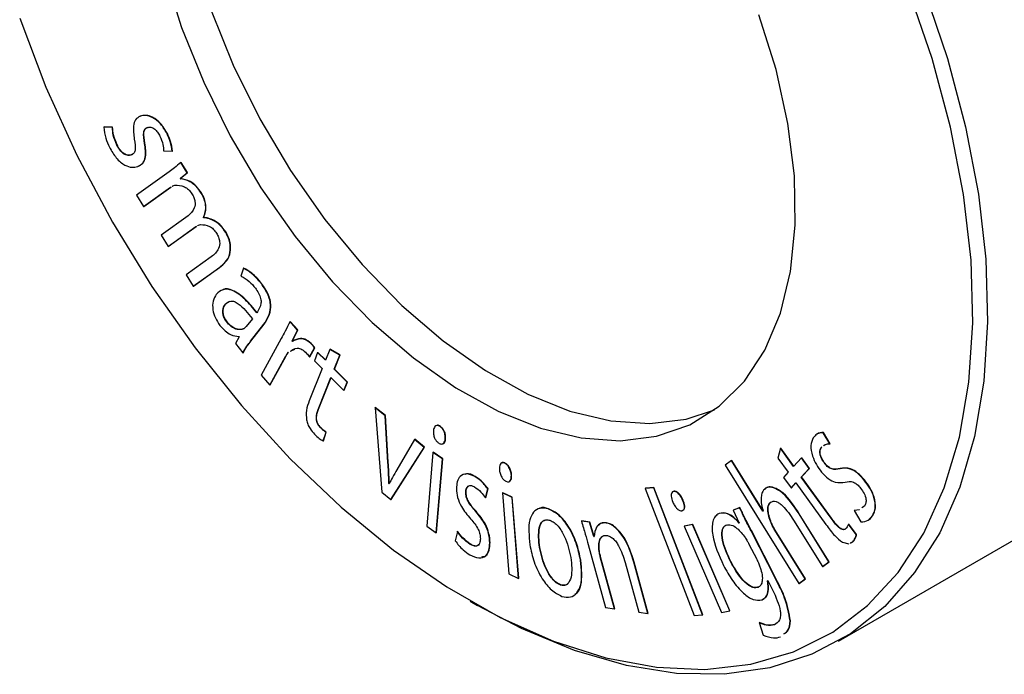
# Model space of a CAD drawing. Header units: millimetres. Extents: x 3 to 429, y 3 to 277.
# Tile 19 of 27: x 202 to 226, y 175 to 190. Entities that reach past the tile are written whole.
import ezdxf

# ---------------------------------------------------------------- set-up
doc = ezdxf.new("R2010")
doc.units = ezdxf.units.MM

msp = doc.modelspace()

# ---------------------------------------------------------------- linework, layer by layer
at = {"color": 7, "linetype": 'Continuous', "lineweight": 25}
for p, q in [((205.249, 188.083), (205.256, 188.087)), ((204.377, 187.82), (204.384, 187.824)), ((204.582, 187.812), (204.377, 187.82)), ((204.589, 187.816), (204.384, 187.824)), ((204.582, 187.812), (204.589, 187.816)), ((205.354, 187.433), (205.361, 187.437)), ((205.892, 187.662), (205.899, 187.666)), ((204.688, 187.393), (204.695, 187.397)), ((205.809, 187.254), (206.01, 187.244)), ((206.01, 187.244), (206.017, 187.248)), ((205.028, 187.152), (205.035, 187.157)), ((205.085, 187.188), (205.035, 187.157)), ((206.222, 186.972), (206.229, 186.976)), ((206.373, 186.73), (206.222, 186.972)), ((206.38, 186.734), (206.229, 186.976)), ((205.939, 186.752), (205.157, 186.192)), ((206.205, 186.592), (206.373, 186.73)), ((206.212, 186.596), (206.38, 186.734)), ((206.373, 186.73), (206.38, 186.734)), ((206.205, 186.592), (206.212, 186.596)), ((206.211, 186.582), (206.205, 186.592)), ((206.211, 186.582), (206.218, 186.586)), ((206.218, 186.586), (206.212, 186.596)), ((205.326, 185.921), (205.971, 186.383)), ((205.333, 185.925), (205.978, 186.387)), ((205.971, 186.383), (205.994, 186.396)), ((205.971, 186.383), (205.978, 186.387)), ((205.157, 186.192), (205.326, 185.921)), ((206.708, 186.242), (206.715, 186.246)), ((205.326, 185.921), (205.333, 185.925)), ((206.393, 185.698), (205.751, 185.238)), ((206.76, 185.66), (206.767, 185.664)), ((206.763, 185.653), (206.76, 185.66)), ((206.763, 185.653), (206.77, 185.657)), ((206.77, 185.657), (206.767, 185.664)), ((207.01, 185.58), (207.017, 185.584)), ((205.919, 184.967), (206.582, 185.441)), ((205.926, 184.971), (206.589, 185.445)), ((206.582, 185.441), (206.6, 185.451)), ((206.582, 185.441), (206.589, 185.445)), ((205.751, 185.238), (205.919, 184.967)), ((207.293, 185.3), (207.301, 185.304)), ((205.919, 184.967), (205.926, 184.971)), ((206.949, 184.717), (206.344, 184.283)), ((206.513, 184.013), (207.142, 184.463)), ((206.52, 184.017), (207.149, 184.467)), ((207.142, 184.463), (207.149, 184.467)), ((207.715, 184.445), (207.656, 184.255)), ((207.715, 184.445), (207.722, 184.449)), ((206.344, 184.283), (206.513, 184.013)), ((206.513, 184.013), (206.52, 184.017)), ((208.146, 184.077), (208.153, 184.081)), ((207.283, 183.585), (207.29, 183.589)), ((207.29, 183.589), (207.403, 183.652)), ((221.944, 175.52), (235.803, 183.521)), ((207.931, 183.237), (207.784, 183.048)), ((208.052, 183.402), (208.034, 183.379)), ((207.318, 183.159), (207.325, 183.163)), ((207.89, 182.697), (208.209, 183.103)), ((207.897, 182.701), (208.216, 183.107)), ((208.209, 183.103), (208.216, 183.107)), ((208.831, 183.169), (208.838, 183.173)), ((209.013, 182.963), (208.831, 183.169)), ((209.02, 182.967), (208.838, 183.173)), ((208.884, 182.7), (209.013, 182.963)), ((208.891, 182.704), (209.02, 182.967)), ((209.013, 182.963), (209.02, 182.967)), ((207.617, 182.802), (207.526, 182.645)), ((207.611, 182.81), (207.617, 182.802)), ((208.622, 182.761), (208.143, 181.885)), ((207.526, 182.645), (207.702, 182.417)), ((207.89, 182.697), (207.897, 182.701)), ((208.846, 182.456), (208.944, 182.504)), ((208.884, 182.7), (208.891, 182.704)), ((208.891, 182.691), (208.884, 182.7)), ((208.898, 182.696), (208.891, 182.704)), ((209.297, 182.321), (209.417, 182.539)), ((209.304, 182.325), (209.424, 182.543)), ((209.363, 182.608), (209.37, 182.613)), ((209.417, 182.539), (209.424, 182.543)), ((209.781, 182.503), (209.676, 182.24)), ((209.781, 182.503), (209.788, 182.507)), ((210.023, 182.366), (209.781, 182.503)), ((210.03, 182.37), (209.788, 182.507)), ((207.702, 182.417), (207.709, 182.421)), ((208.351, 181.649), (208.723, 182.328)), ((208.358, 181.653), (208.73, 182.332)), ((208.723, 182.328), (208.73, 182.332)), ((208.789, 182.428), (208.796, 182.432)), ((209.297, 182.321), (209.304, 182.325)), ((209.492, 182.426), (209.414, 182.23)), ((209.492, 182.426), (209.499, 182.43)), ((209.676, 182.24), (209.492, 182.426)), ((209.68, 182.248), (209.499, 182.43)), ((209.888, 182.027), (210.023, 182.366)), ((209.895, 182.031), (210.03, 182.37)), ((210.023, 182.366), (210.03, 182.37)), ((209.599, 182.044), (209.292, 181.271)), ((209.414, 182.23), (209.599, 182.044)), ((209.888, 182.027), (209.895, 182.031)), ((210.198, 181.714), (209.888, 182.027)), ((210.205, 181.718), (209.895, 182.031)), ((208.143, 181.885), (208.351, 181.649)), ((209.506, 181.066), (209.81, 181.83)), ((209.513, 181.07), (209.814, 181.826)), ((209.81, 181.83), (210.12, 181.518)), ((208.351, 181.649), (208.358, 181.653)), ((210.12, 181.518), (210.198, 181.714)), ((210.127, 181.522), (210.205, 181.718)), ((210.198, 181.714), (210.205, 181.718)), ((210.12, 181.518), (210.127, 181.522)), ((210.864, 181.107), (210.871, 181.111)), ((210.864, 181.107), (211.023, 179.083)), ((211.106, 180.912), (210.864, 181.107)), ((211.113, 180.916), (210.871, 181.111)), ((209.506, 181.066), (209.513, 181.07)), ((211.106, 180.912), (211.113, 180.916)), ((211.174, 179.795), (211.106, 180.912)), ((211.181, 179.799), (211.113, 180.916)), ((209.56, 180.627), (209.567, 180.631)), ((212.421, 180.656), (212.428, 180.66)), ((212.421, 180.656), (212.421, 180.656)), ((209.624, 180.312), (209.692, 180.518)), ((209.631, 180.316), (209.699, 180.522)), ((209.692, 180.518), (209.699, 180.522)), ((221.584, 180.506), (221.591, 180.51)), ((221.743, 180.239), (221.584, 180.506)), ((221.75, 180.243), (221.591, 180.51)), ((209.624, 180.312), (209.631, 180.316)), ((211.24, 178.908), (212.043, 180.155)), ((211.247, 178.912), (212.05, 180.159)), ((211.806, 180.346), (211.388, 179.622)), ((211.806, 180.346), (211.813, 180.35)), ((212.043, 180.155), (211.806, 180.346)), ((212.05, 180.159), (211.813, 180.35)), ((212.043, 180.155), (212.05, 180.159)), ((212.545, 180.359), (212.552, 180.363)), ((220.559, 180.137), (220.501, 179.9)), ((220.559, 180.137), (220.566, 180.141)), ((220.875, 179.699), (220.559, 180.137)), ((220.881, 179.705), (220.566, 180.141)), ((221.532, 180.152), (221.55, 180.166)), ((221.532, 180.152), (221.539, 180.156)), ((221.597, 180.2), (221.624, 180.22)), ((221.743, 180.239), (221.75, 180.243)), ((212.248, 180.038), (212.1, 178.272)), ((212.248, 180.038), (212.255, 180.042)), ((212.478, 179.881), (212.248, 180.038)), ((212.485, 179.885), (212.255, 180.042)), ((220.501, 179.9), (220.746, 179.56)), ((221.065, 179.903), (220.875, 179.699)), ((221.065, 179.903), (221.072, 179.907)), ((221.248, 179.65), (221.065, 179.903)), ((221.255, 179.654), (221.072, 179.907)), ((211.174, 179.795), (211.181, 179.799)), ((212.33, 178.115), (212.478, 179.881)), ((212.337, 178.119), (212.485, 179.885)), ((212.478, 179.881), (212.485, 179.885)), ((213.965, 179.78), (213.972, 179.784)), ((213.965, 179.779), (213.972, 179.783)), ((213.965, 179.779), (213.965, 179.78)), ((213.972, 179.783), (213.972, 179.784)), ((219.39, 179.841), (219.237, 179.731)), ((219.237, 179.731), (220.998, 176.898)), ((219.39, 179.841), (219.398, 179.845)), ((220.142, 178.632), (219.39, 179.841)), ((220.149, 178.636), (219.398, 179.845)), ((221.621, 179.765), (221.628, 179.77)), ((213.248, 179.459), (213.256, 179.463)), ((214.124, 179.493), (214.131, 179.497)), ((220.746, 179.56), (220.633, 179.439)), ((220.633, 179.439), (220.816, 179.186)), ((221.058, 179.446), (221.248, 179.65)), ((221.058, 179.446), (221.065, 179.45)), ((221.769, 178.461), (221.058, 179.446)), ((221.065, 179.45), (221.255, 179.654)), ((221.777, 178.465), (221.065, 179.45)), ((221.248, 179.65), (221.255, 179.654)), ((221.979, 179.645), (221.986, 179.649)), ((211.194, 179.29), (211.201, 179.294)), ((211.201, 179.283), (211.194, 179.29)), ((211.205, 179.29), (211.201, 179.294)), ((217.528, 179.191), (217.327, 179.175)), ((217.535, 179.195), (217.334, 179.179)), ((217.528, 179.191), (217.535, 179.195)), ((218.696, 176.147), (217.528, 179.191)), ((218.703, 176.151), (217.535, 179.195)), ((220.816, 179.186), (220.929, 179.307)), ((220.823, 179.19), (220.93, 179.305)), ((220.929, 179.307), (221.648, 178.311)), ((222.562, 179.373), (222.569, 179.377)), ((211.023, 179.083), (211.24, 178.908)), ((213.034, 179.079), (213.041, 179.084)), ((213.504, 178.951), (213.559, 179.165)), ((213.504, 178.951), (213.511, 178.955)), ((213.511, 178.955), (213.566, 179.169)), ((213.559, 179.165), (213.566, 179.169)), ((213.91, 179.068), (213.917, 179.072)), ((213.91, 179.068), (214.063, 177.129)), ((214.14, 178.961), (213.91, 179.068)), ((214.147, 178.965), (213.917, 179.072)), ((214.14, 178.961), (214.147, 178.965)), ((214.293, 177.022), (214.14, 178.961)), ((214.3, 177.026), (214.147, 178.965)), ((217.327, 179.175), (217.334, 179.179)), ((217.327, 179.175), (218.495, 176.131)), ((218.005, 179.104), (218.013, 179.108)), ((218.005, 179.103), (218.012, 179.107)), ((218.005, 179.103), (218.005, 179.104)), ((218.012, 179.107), (218.013, 179.108)), ((220.816, 179.186), (220.823, 179.19)), ((211.24, 178.908), (211.247, 178.912)), ((218.224, 178.892), (218.232, 178.896)), ((222.567, 178.749), (222.509, 178.708)), ((213.273, 178.623), (213.28, 178.628)), ((215.007, 178.683), (215.014, 178.687)), ((215.007, 178.683), (215.008, 178.683)), ((215.008, 178.683), (215.015, 178.688)), ((215.014, 178.687), (215.015, 178.688)), ((219.091, 178.572), (219.098, 178.576)), ((219.583, 178.714), (219.426, 178.653)), ((219.426, 178.653), (219.433, 178.657)), ((219.426, 178.653), (219.576, 178.346)), ((219.59, 178.718), (219.433, 178.657)), ((219.583, 178.714), (219.59, 178.718)), ((220.146, 178.634), (220.142, 178.632)), ((221.004, 178.563), (221.011, 178.567)), ((221.719, 177.414), (221.004, 178.563)), ((221.726, 177.418), (221.011, 178.567)), ((222.444, 178.661), (222.319, 178.646)), ((222.319, 178.646), (222.326, 178.65)), ((222.319, 178.646), (222.484, 178.372)), ((222.451, 178.665), (222.326, 178.65)), ((222.677, 178.43), (222.764, 178.515)), ((222.757, 178.511), (222.764, 178.515)), ((212.1, 178.272), (212.33, 178.115)), ((215.048, 178.411), (215.048, 178.411)), ((215.048, 178.411), (215.048, 178.411)), ((215.799, 178.392), (215.806, 178.396)), ((215.991, 178.364), (215.799, 178.392)), ((215.998, 178.368), (215.806, 178.396)), ((215.991, 178.364), (215.998, 178.368)), ((216.097, 178.021), (215.991, 178.364)), ((216.104, 178.025), (215.998, 178.368)), ((216.389, 178.349), (216.396, 178.353)), ((218.454, 178.308), (218.261, 178.271)), ((218.261, 178.271), (218.268, 178.275)), ((218.261, 178.271), (219.153, 176.209)), ((218.461, 178.312), (218.268, 178.275)), ((218.454, 178.308), (218.461, 178.312)), ((219.346, 176.245), (218.454, 178.308)), ((219.353, 176.249), (218.461, 178.312)), ((219.576, 178.346), (219.572, 178.344)), ((219.572, 178.344), (219.576, 178.346)), ((220.334, 178.348), (220.341, 178.352)), ((220.875, 178.413), (221.565, 177.304)), ((221.769, 178.461), (221.777, 178.465)), ((222.186, 178.318), (222.193, 178.322)), ((222.374, 178.071), (222.186, 178.318)), ((222.381, 178.075), (222.193, 178.322)), ((212.33, 178.115), (212.337, 178.119)), ((212.833, 178.143), (212.778, 177.922)), ((212.833, 178.143), (212.84, 178.148)), ((216.097, 178.021), (216.103, 178.024)), ((216.101, 178.02), (216.097, 178.021)), ((219.857, 178.16), (219.864, 178.164)), ((220.457, 176.986), (219.857, 178.16)), ((220.464, 176.99), (219.864, 178.164)), ((220.428, 178.173), (220.435, 178.177)), ((221.152, 177.008), (220.428, 178.173)), ((221.159, 177.012), (220.435, 178.177)), ((222.374, 178.071), (222.381, 178.075)), ((213.14, 177.836), (213.147, 177.84)), ((213.607, 177.874), (213.614, 177.878)), ((215.963, 177.83), (216.377, 176.323)), ((219.806, 177.844), (219.992, 177.481)), ((222.046, 177.886), (222.199, 177.851)), ((222.231, 177.868), (222.29, 177.9)), ((222.238, 177.872), (222.297, 177.904)), ((222.29, 177.9), (222.297, 177.904)), ((214.797, 177.76), (214.804, 177.764)), ((216.218, 177.708), (216.225, 177.712)), ((215.777, 177.454), (215.784, 177.458)), ((216.252, 177.535), (216.259, 177.539)), ((216.593, 176.292), (216.252, 177.535)), ((216.6, 176.296), (216.259, 177.539)), ((216.845, 177.401), (217.173, 176.21)), ((217.051, 177.409), (217.058, 177.413)), ((217.389, 176.179), (217.051, 177.409)), ((217.396, 176.183), (217.058, 177.413)), ((219.365, 177.422), (219.372, 177.426)), ((221.565, 177.304), (221.719, 177.414)), ((221.565, 177.304), (221.572, 177.308)), ((221.572, 177.308), (221.726, 177.418)), ((221.719, 177.414), (221.726, 177.418)), ((214.063, 177.129), (214.293, 177.022)), ((214.293, 177.022), (214.3, 177.026)), ((215.299, 176.863), (215.306, 176.867)), ((220.252, 176.966), (220.256, 176.968)), ((220.256, 176.968), (220.369, 176.746)), ((220.457, 176.986), (220.464, 176.99)), ((220.998, 176.898), (221.152, 177.008)), ((220.998, 176.898), (221.006, 176.902)), ((221.006, 176.902), (221.159, 177.012)), ((221.152, 177.008), (221.159, 177.012)), ((220.024, 176.807), (220.031, 176.812)), ((213.141, 176.477), (213.318, 176.375)), ((216.377, 176.323), (216.593, 176.292)), ((216.593, 176.292), (216.6, 176.296)), ((217.173, 176.21), (217.389, 176.179)), ((217.389, 176.179), (217.396, 176.183)), ((218.495, 176.131), (218.696, 176.147)), ((218.696, 176.147), (218.703, 176.151)), ((219.153, 176.209), (219.346, 176.245)), ((219.346, 176.245), (219.353, 176.249)), ((220.049, 175.965), (220.056, 175.969)), ((220.049, 175.965), (220.15, 175.664)), ((220.418, 175.914), (220.425, 175.918)), ((220.792, 176.004), (220.799, 176.008))]:
    msp.add_line(p, q, dxfattribs=at)
at = {"color": 7, "linetype": 'Continuous', "lineweight": 25, "flags": 128}
for points in [[(205.831, 191.515), (206.24, 190.203), (206.767, 188.893), (207.403, 187.609), (208.137, 186.372), (208.957, 185.203), (209.849, 184.122), (210.797, 183.148), (211.785, 182.297), (212.796, 181.585), (213.813, 181.022), (214.819, 180.619), (215.796, 180.382), (216.728, 180.317), (217.598, 180.423), (218.392, 180.699), (219.097, 181.14), (219.699, 181.739), (220.189, 182.486), (220.559, 183.367), (220.802, 184.368), (220.913, 185.471), (220.892, 186.658)], [(225.119, 184.64), (224.941, 186.206), (224.629, 187.819), (224.188, 189.461), (223.621, 191.113)], [(223.994, 191.114), (224.552, 189.466), (224.988, 187.829), (225.295, 186.22), (225.472, 184.658)], [(206.947, 190.611), (207.474, 189.302), (208.11, 188.017), (208.845, 186.78), (209.665, 185.611), (210.556, 184.53), (211.504, 183.556), (212.492, 182.706), (213.503, 181.993), (214.52, 181.43), (215.526, 181.027), (216.503, 180.791), (217.435, 180.725), (218.305, 180.831), (218.985, 181.055)], [(220.892, 186.658), (220.738, 187.908), (220.455, 189.2), (220.046, 190.512)], [(202.367, 190.428), (202.994, 188.778), (203.736, 187.146), (204.585, 185.55), (205.53, 184.009), (206.562, 182.54), (207.669, 181.159), (208.838, 179.883), (210.055, 178.725), (211.307, 177.699), (212.58, 176.816), (213.86, 176.087), (215.131, 175.52), (216.38, 175.12), (217.592, 174.894), (218.754, 174.842), (219.852, 174.966), (220.875, 175.265), (221.809, 175.735), (222.645, 176.37), (223.374, 177.164), (223.987, 178.107), (224.477, 179.189), (224.838, 180.398), (225.067, 181.72), (225.161, 183.139), (225.119, 184.64)], [(225.472, 184.658), (225.515, 183.16), (225.425, 181.741), (225.202, 180.418), (224.849, 179.205), (224.37, 178.115), (223.769, 177.161), (223.054, 176.352), (222.232, 175.698), (221.313, 175.206), (220.306, 174.88), (219.223, 174.726), (218.075, 174.743), (216.875, 174.933), (215.636, 175.293), (214.371, 175.82), (213.318, 176.375)]]:
    msp.add_lwpolyline(points, dxfattribs=at)
at = {"color": 7, "linetype": 'Continuous', "lineweight": 25}
for points, knots in [([(205.249, 188.083), (205.208, 188.06), (205.127, 188.016), (205.068, 187.818), (205.093, 187.639), (205.108, 187.529)], [0, 0, 0, 0, 0.279955, 0.559939, 1, 1, 1, 1]), ([(205.892, 187.662), (205.843, 187.745), (205.746, 187.912), (205.551, 188.059), (205.38, 188.112), (205.292, 188.092), (205.249, 188.083)], [0, 0, 0, 0, 0.279856, 0.558832, 0.779273, 1, 1, 1, 1]), ([(205.899, 187.666), (205.85, 187.749), (205.753, 187.916), (205.558, 188.063), (205.387, 188.116), (205.3, 188.096), (205.256, 188.087)], [0, 0, 0, 0, 0.279856, 0.558832, 0.779273, 1, 1, 1, 1]), ([(204.377, 187.82), (204.388, 187.732), (204.408, 187.574), (204.482, 187.411), (204.514, 187.339)], [0, 0, 0, 0, 0.559155, 1, 1, 1, 1]), ([(204.688, 187.393), (204.656, 187.474), (204.598, 187.618), (204.587, 187.753), (204.582, 187.812)], [0, 0, 0, 0, 0.5588763, 1, 1, 1, 1]), ([(204.695, 187.397), (204.663, 187.478), (204.605, 187.622), (204.594, 187.757), (204.589, 187.816)], [0, 0, 0, 0, 0.5588763, 1, 1, 1, 1]), ([(205.354, 187.433), (205.337, 187.526), (205.314, 187.655), (205.354, 187.78), (205.397, 187.801), (205.418, 187.812)], [0, 0, 0, 0, 0.560023, 0.779679, 1, 1, 1, 1]), ([(205.361, 187.437), (205.344, 187.53), (205.321, 187.659), (205.361, 187.784), (205.404, 187.805), (205.425, 187.816)], [0, 0, 0, 0, 0.560023, 0.779679, 1, 1, 1, 1]), ([(205.418, 187.812), (205.445, 187.817), (205.498, 187.827), (205.59, 187.783), (205.668, 187.701), (205.703, 187.639), (205.72, 187.608)], [0, 0, 0, 0, 0.279966, 0.559408, 0.77931, 1, 1, 1, 1]), ([(205.108, 187.529), (205.125, 187.433), (205.148, 187.298), (205.094, 187.183), (205.05, 187.163), (205.028, 187.152)], [0, 0, 0, 0, 0.558995, 0.779228, 1, 1, 1, 1]), ([(205.189, 186.878), (205.232, 186.9), (205.318, 186.942), (205.396, 187.131), (205.37, 187.318), (205.354, 187.433)], [0, 0, 0, 0, 0.280679, 0.560506, 1, 1, 1, 1]), ([(205.196, 186.883), (205.239, 186.904), (205.325, 186.946), (205.403, 187.135), (205.377, 187.323), (205.361, 187.437)], [0, 0, 0, 0, 0.280679, 0.560506, 1, 1, 1, 1]), ([(205.72, 187.608), (205.749, 187.539), (205.8, 187.417), (205.807, 187.304), (205.809, 187.254)], [0, 0, 0, 0, 0.559083, 1, 1, 1, 1]), ([(206.01, 187.244), (206.001, 187.32), (205.986, 187.457), (205.92, 187.599), (205.892, 187.662)], [0, 0, 0, 0, 0.5589557, 1, 1, 1, 1]), ([(206.017, 187.248), (206.008, 187.324), (205.993, 187.461), (205.928, 187.603), (205.899, 187.666)], [0, 0, 0, 0, 0.5589557, 1, 1, 1, 1]), ([(204.514, 187.339), (204.565, 187.25), (204.665, 187.073), (204.869, 186.902), (205.051, 186.846), (205.143, 186.868), (205.189, 186.878)], [0, 0, 0, 0, 0.2802115, 0.5588859, 0.7791663, 1, 1, 1, 1]), ([(205.028, 187.152), (204.998, 187.146), (204.938, 187.134), (204.831, 187.19), (204.746, 187.287), (204.708, 187.358), (204.688, 187.393)], [0, 0, 0, 0, 0.28007, 0.558856, 0.779072, 1, 1, 1, 1]), ([(205.035, 187.157), (205.005, 187.15), (204.945, 187.138), (204.839, 187.194), (204.753, 187.291), (204.715, 187.362), (204.695, 187.397)], [0, 0, 0, 0, 0.28007, 0.558856, 0.779072, 1, 1, 1, 1]), ([(206.222, 186.972), (206.17, 186.93), (206.078, 186.853), (205.982, 186.783), (205.939, 186.752)], [0, 0, 0, 0, 0.559995, 1, 1, 1, 1]), ([(206.708, 186.242), (206.668, 186.299), (206.587, 186.414), (206.406, 186.548), (206.285, 186.569), (206.211, 186.582)], [0, 0, 0, 0, 0.280605, 0.560248, 1, 1, 1, 1]), ([(206.715, 186.246), (206.675, 186.303), (206.594, 186.418), (206.413, 186.552), (206.292, 186.573), (206.218, 186.586)], [0, 0, 0, 0, 0.280605, 0.560248, 1, 1, 1, 1]), ([(206.009, 186.405), (206.015, 186.408), (206.036, 186.421), (206.061, 186.426), (206.079, 186.429)], [0, 0, 0, 0, 0.290908, 1, 1, 1, 1]), ([(206.079, 186.429), (206.153, 186.43), (206.255, 186.432), (206.406, 186.334), (206.46, 186.261), (206.487, 186.225)], [0, 0, 0, 0, 0.558587, 0.779343, 1, 1, 1, 1]), ([(206.487, 186.225), (206.504, 186.195), (206.536, 186.136), (206.57, 186.011), (206.542, 185.829), (206.453, 185.75), (206.393, 185.698)], [0, 0, 0, 0, 0.125369, 0.250722, 0.499879, 1, 1, 1, 1]), ([(206.76, 185.66), (206.778, 185.701), (206.814, 185.784), (206.819, 185.938), (206.785, 186.099), (206.734, 186.194), (206.708, 186.242)], [0, 0, 0, 0, 0.2803802, 0.5602044, 0.780059, 1, 1, 1, 1]), ([(206.767, 185.664), (206.785, 185.705), (206.821, 185.788), (206.826, 185.942), (206.792, 186.103), (206.741, 186.198), (206.715, 186.246)], [0, 0, 0, 0, 0.2803802, 0.5602044, 0.780059, 1, 1, 1, 1]), ([(207.01, 185.58), (206.963, 185.602), (206.877, 185.643), (206.798, 185.65), (206.763, 185.653)], [0, 0, 0, 0, 0.559455, 1, 1, 1, 1]), ([(207.017, 185.584), (206.97, 185.606), (206.884, 185.647), (206.805, 185.654), (206.77, 185.657)], [0, 0, 0, 0, 0.559455, 1, 1, 1, 1]), ([(207.293, 185.3), (207.246, 185.368), (207.161, 185.49), (207.056, 185.552), (207.01, 185.58)], [0, 0, 0, 0, 0.559725, 1, 1, 1, 1]), ([(207.301, 185.304), (207.253, 185.372), (207.168, 185.494), (207.064, 185.556), (207.017, 185.584)], [0, 0, 0, 0, 0.559725, 1, 1, 1, 1]), ([(206.616, 185.46), (206.624, 185.465), (206.647, 185.478), (206.675, 185.485), (206.693, 185.489)], [0, 0, 0, 0, 0.350817, 1, 1, 1, 1]), ([(206.693, 185.489), (206.762, 185.486), (206.86, 185.483), (206.999, 185.386), (207.049, 185.317), (207.073, 185.283)], [0, 0, 0, 0, 0.558404, 0.779163, 1, 1, 1, 1]), ([(207.073, 185.283), (207.092, 185.25), (207.128, 185.185), (207.16, 185.047), (207.118, 184.855), (207.016, 184.772), (206.949, 184.717)], [0, 0, 0, 0, 0.125358, 0.250463, 0.499468, 1, 1, 1, 1]), ([(207.142, 184.463), (207.241, 184.543), (207.391, 184.663), (207.411, 184.965), (207.372, 185.159), (207.32, 185.253), (207.293, 185.3)], [0, 0, 0, 0, 0.5006605, 0.7496866, 0.8751027, 1, 1, 1, 1]), ([(207.149, 184.467), (207.248, 184.547), (207.398, 184.667), (207.418, 184.969), (207.379, 185.163), (207.327, 185.257), (207.301, 185.304)], [0, 0, 0, 0, 0.5006605, 0.7496866, 0.8751027, 1, 1, 1, 1]), ([(208.146, 184.077), (208.069, 184.165), (207.934, 184.323), (207.782, 184.408), (207.715, 184.445)], [0, 0, 0, 0, 0.559796, 1, 1, 1, 1]), ([(208.153, 184.081), (208.077, 184.169), (207.941, 184.327), (207.789, 184.412), (207.722, 184.449)], [0, 0, 0, 0, 0.559796, 1, 1, 1, 1]), ([(207.656, 184.255), (207.725, 184.218), (207.847, 184.152), (207.955, 184.025), (208.002, 183.969)], [0, 0, 0, 0, 0.559292, 1, 1, 1, 1]), ([(208.034, 183.379), (207.945, 183.49), (207.766, 183.71), (207.472, 183.93), (207.215, 183.959), (207.118, 183.864), (207.069, 183.817)], [0, 0, 0, 0, 0.281158, 0.560571, 0.779781, 1, 1, 1, 1]), ([(208.042, 183.384), (207.951, 183.495), (207.771, 183.717), (207.484, 183.924), (207.287, 183.972), (207.23, 183.93), (207.227, 183.927)], [0, 0, 0, 0, 0.353888, 0.705579, 0.981494, 1, 1, 1, 1]), ([(208.002, 183.969), (208.029, 183.93), (208.081, 183.853), (208.138, 183.721), (208.141, 183.546), (208.089, 183.461), (208.052, 183.402)], [0, 0, 0, 0, 0.187546, 0.374206, 0.5604, 1, 1, 1, 1]), ([(208.209, 183.103), (208.282, 183.222), (208.374, 183.37), (208.362, 183.646), (208.298, 183.849), (208.207, 183.986), (208.146, 184.077)], [0, 0, 0, 0, 0.498591, 0.624129, 0.749692, 1, 1, 1, 1]), ([(208.216, 183.107), (208.289, 183.226), (208.381, 183.374), (208.369, 183.65), (208.305, 183.853), (208.214, 183.99), (208.153, 184.081)], [0, 0, 0, 0, 0.498591, 0.624129, 0.749692, 1, 1, 1, 1]), ([(207.069, 183.817), (207.04, 183.768), (206.983, 183.671), (206.973, 183.468), (207.036, 183.252), (207.115, 183.136), (207.154, 183.077)], [0, 0, 0, 0, 0.280492, 0.56044, 0.779816, 1, 1, 1, 1]), ([(207.318, 183.159), (207.298, 183.188), (207.258, 183.246), (207.226, 183.344), (207.215, 183.476), (207.255, 183.54), (207.283, 183.585)], [0, 0, 0, 0, 0.186841, 0.373803, 0.560889, 1, 1, 1, 1]), ([(207.325, 183.163), (207.305, 183.192), (207.265, 183.25), (207.233, 183.348), (207.222, 183.48), (207.262, 183.544), (207.29, 183.589)], [0, 0, 0, 0, 0.186841, 0.373803, 0.560889, 1, 1, 1, 1]), ([(207.283, 183.585), (207.322, 183.618), (207.381, 183.669), (207.499, 183.654), (207.686, 183.542), (207.822, 183.372), (207.931, 183.237)], [0, 0, 0, 0, 0.249879, 0.375263, 0.500735, 1, 1, 1, 1]), ([(207.154, 183.077), (207.194, 183.031), (207.274, 182.938), (207.438, 182.831), (207.545, 182.818), (207.611, 182.81)], [0, 0, 0, 0, 0.280616, 0.560976, 1, 1, 1, 1]), ([(207.725, 182.997), (207.693, 182.986), (207.627, 182.964), (207.514, 182.99), (207.406, 183.058), (207.347, 183.125), (207.318, 183.159)], [0, 0, 0, 0, 0.280019, 0.559999, 0.779943, 1, 1, 1, 1]), ([(207.732, 183.001), (207.7, 182.99), (207.634, 182.968), (207.522, 182.994), (207.413, 183.062), (207.354, 183.13), (207.325, 183.163)], [0, 0, 0, 0, 0.280019, 0.559999, 0.779943, 1, 1, 1, 1]), ([(207.784, 183.048), (207.774, 183.037), (207.756, 183.017), (207.735, 183.003), (207.725, 182.997)], [0, 0, 0, 0, 0.55975, 1, 1, 1, 1]), ([(208.831, 183.169), (208.793, 183.091), (208.727, 182.952), (208.654, 182.819), (208.622, 182.761)], [0, 0, 0, 0, 0.559996, 1, 1, 1, 1]), ([(209.363, 182.608), (209.314, 182.652), (209.217, 182.74), (209.04, 182.773), (208.947, 182.722), (208.891, 182.691)], [0, 0, 0, 0, 0.279084, 0.559561, 1, 1, 1, 1]), ([(209.37, 182.613), (209.321, 182.656), (209.224, 182.744), (209.047, 182.777), (208.954, 182.727), (208.898, 182.696)], [0, 0, 0, 0, 0.279084, 0.559561, 1, 1, 1, 1]), ([(207.702, 182.417), (207.734, 182.472), (207.792, 182.571), (207.86, 182.659), (207.89, 182.697)], [0, 0, 0, 0, 0.55997, 1, 1, 1, 1]), ([(207.709, 182.421), (207.741, 182.476), (207.799, 182.576), (207.867, 182.663), (207.897, 182.701)], [0, 0, 0, 0, 0.55997, 1, 1, 1, 1]), ([(208.839, 182.452), (208.888, 182.492), (208.962, 182.552), (209.117, 182.512), (209.192, 182.442), (209.229, 182.406)], [0, 0, 0, 0, 0.491922, 0.746097, 1, 1, 1, 1]), ([(209.417, 182.539), (209.407, 182.553), (209.39, 182.576), (209.371, 182.599), (209.363, 182.608)], [0, 0, 0, 0, 0.5599158, 1, 1, 1, 1]), ([(209.424, 182.543), (209.414, 182.557), (209.397, 182.58), (209.378, 182.603), (209.37, 182.613)], [0, 0, 0, 0, 0.5599158, 1, 1, 1, 1]), ([(208.723, 182.328), (208.734, 182.348), (208.754, 182.384), (208.778, 182.414), (208.789, 182.428)], [0, 0, 0, 0, 0.559953, 1, 1, 1, 1]), ([(208.73, 182.332), (208.741, 182.352), (208.761, 182.388), (208.785, 182.418), (208.796, 182.432)], [0, 0, 0, 0, 0.559953, 1, 1, 1, 1]), ([(209.229, 182.406), (209.243, 182.391), (209.267, 182.365), (209.288, 182.334), (209.297, 182.321)], [0, 0, 0, 0, 0.559871, 1, 1, 1, 1]), ([(209.292, 181.271), (209.263, 181.198), (209.211, 181.067), (209.222, 180.892), (209.227, 180.815)], [0, 0, 0, 0, 0.561057, 1, 1, 1, 1]), ([(209.56, 180.627), (209.544, 180.644), (209.514, 180.678), (209.479, 180.742), (209.461, 180.808), (209.458, 180.927), (209.485, 181.004), (209.506, 181.066)], [0, 0, 0, 0, 0.125193, 0.250417, 0.375255, 0.500633, 1, 1, 1, 1]), ([(209.567, 180.631), (209.551, 180.648), (209.521, 180.682), (209.486, 180.746), (209.468, 180.812), (209.465, 180.931), (209.492, 181.009), (209.513, 181.07)], [0, 0, 0, 0, 0.125193, 0.250417, 0.375255, 0.500633, 1, 1, 1, 1]), ([(209.227, 180.815), (209.236, 180.78), (209.254, 180.71), (209.317, 180.586), (209.38, 180.514), (209.418, 180.47)], [0, 0, 0, 0, 0.28033, 0.560541, 1, 1, 1, 1]), ([(209.692, 180.518), (209.667, 180.535), (209.621, 180.565), (209.579, 180.608), (209.56, 180.627)], [0, 0, 0, 0, 0.559195, 1, 1, 1, 1]), ([(209.699, 180.522), (209.674, 180.539), (209.628, 180.569), (209.586, 180.612), (209.567, 180.631)], [0, 0, 0, 0, 0.559195, 1, 1, 1, 1]), ([(212.421, 180.656), (212.396, 180.668), (212.347, 180.692), (212.282, 180.655), (212.268, 180.592), (212.26, 180.554)], [0, 0, 0, 0, 0.280012, 0.560375, 1, 1, 1, 1]), ([(212.428, 180.66), (212.402, 180.675), (212.369, 180.694), (212.347, 180.68), (212.341, 180.677)], [0, 0, 0, 0, 0.767988, 1, 1, 1, 1]), ([(212.545, 180.359), (212.545, 180.387), (212.546, 180.442), (212.521, 180.53), (212.477, 180.609), (212.439, 180.641), (212.421, 180.656)], [0, 0, 0, 0, 0.280706, 0.560556, 0.780224, 1, 1, 1, 1]), ([(212.552, 180.363), (212.553, 180.391), (212.553, 180.446), (212.528, 180.534), (212.484, 180.613), (212.446, 180.645), (212.428, 180.66)], [0, 0, 0, 0, 0.280706, 0.560556, 0.780224, 1, 1, 1, 1]), ([(209.418, 180.47), (209.456, 180.435), (209.523, 180.371), (209.593, 180.33), (209.624, 180.312)], [0, 0, 0, 0, 0.560471, 1, 1, 1, 1]), ([(212.26, 180.554), (212.26, 180.527), (212.259, 180.472), (212.283, 180.386), (212.327, 180.309), (212.364, 180.278), (212.382, 180.262)], [0, 0, 0, 0, 0.280778, 0.560804, 0.780317, 1, 1, 1, 1]), ([(221.345, 180.387), (221.319, 180.329), (221.267, 180.214), (221.312, 179.967), (221.412, 179.743), (221.5, 179.624), (221.544, 179.564)], [0, 0, 0, 0, 0.279928, 0.558797, 0.779212, 1, 1, 1, 1]), ([(221.584, 180.506), (221.529, 180.502), (221.432, 180.494), (221.372, 180.42), (221.345, 180.387)], [0, 0, 0, 0, 0.5589905, 1, 1, 1, 1]), ([(221.591, 180.51), (221.534, 180.51), (221.471, 180.51), (221.431, 180.469), (221.427, 180.465)], [0, 0, 0, 0, 0.899809, 1, 1, 1, 1]), ([(212.382, 180.262), (212.407, 180.249), (212.456, 180.224), (212.524, 180.256), (212.537, 180.32), (212.545, 180.359)], [0, 0, 0, 0, 0.280538, 0.56046, 1, 1, 1, 1]), ([(212.479, 180.246), (212.492, 180.25), (212.536, 180.262), (212.546, 180.321), (212.552, 180.363)], [0, 0, 0, 0, 0.2938864, 1, 1, 1, 1]), ([(221.621, 179.765), (221.595, 179.802), (221.542, 179.874), (221.501, 179.994), (221.501, 180.091), (221.521, 180.132), (221.532, 180.152)], [0, 0, 0, 0, 0.2800505, 0.5592847, 0.779231, 1, 1, 1, 1]), ([(221.628, 179.77), (221.602, 179.806), (221.549, 179.878), (221.508, 179.998), (221.508, 180.095), (221.528, 180.136), (221.539, 180.156)], [0, 0, 0, 0, 0.2800505, 0.5592847, 0.779231, 1, 1, 1, 1]), ([(221.59, 180.196), (221.604, 180.209), (221.644, 180.245), (221.704, 180.241), (221.743, 180.239)], [0, 0, 0, 0, 0.356475, 1, 1, 1, 1]), ([(211.194, 179.29), (211.192, 179.383), (211.19, 179.549), (211.179, 179.72), (211.174, 179.795)], [0, 0, 0, 0, 0.559993, 1, 1, 1, 1]), ([(211.201, 179.294), (211.2, 179.387), (211.197, 179.553), (211.186, 179.724), (211.181, 179.799)], [0, 0, 0, 0, 0.559993, 1, 1, 1, 1]), ([(213.965, 179.78), (213.941, 179.786), (213.894, 179.798), (213.841, 179.742), (213.839, 179.67), (213.838, 179.627)], [0, 0, 0, 0, 0.2797952, 0.5602607, 1, 1, 1, 1]), ([(213.972, 179.784), (213.947, 179.792), (213.911, 179.804), (213.892, 179.78), (213.885, 179.772)], [0, 0, 0, 0, 0.683775, 1, 1, 1, 1]), ([(214.124, 179.493), (214.12, 179.523), (214.111, 179.583), (214.075, 179.671), (214.022, 179.744), (213.984, 179.768), (213.965, 179.779)], [0, 0, 0, 0, 0.280767, 0.560765, 0.780395, 1, 1, 1, 1]), ([(214.131, 179.497), (214.127, 179.527), (214.118, 179.587), (214.082, 179.675), (214.029, 179.748), (213.991, 179.772), (213.972, 179.783)], [0, 0, 0, 0, 0.280767, 0.560765, 0.780395, 1, 1, 1, 1]), ([(221.979, 179.645), (221.918, 179.632), (221.833, 179.613), (221.699, 179.678), (221.647, 179.736), (221.621, 179.765)], [0, 0, 0, 0, 0.560145, 0.779874, 1, 1, 1, 1]), ([(221.986, 179.649), (221.925, 179.636), (221.84, 179.617), (221.706, 179.682), (221.654, 179.74), (221.628, 179.77)], [0, 0, 0, 0, 0.560145, 0.779874, 1, 1, 1, 1]), ([(222.562, 179.373), (222.509, 179.433), (222.403, 179.552), (222.187, 179.674), (222.057, 179.656), (221.979, 179.645)], [0, 0, 0, 0, 0.280694, 0.560571, 1, 1, 1, 1]), ([(222.569, 179.377), (222.516, 179.437), (222.41, 179.556), (222.194, 179.678), (222.064, 179.66), (221.986, 179.649)], [0, 0, 0, 0, 0.280694, 0.560571, 1, 1, 1, 1]), ([(211.388, 179.622), (211.352, 179.561), (211.287, 179.451), (211.227, 179.334), (211.201, 179.283)], [0, 0, 0, 0, 0.560004, 1, 1, 1, 1]), ([(213.248, 179.459), (213.181, 179.489), (213.045, 179.55), (212.9, 179.48), (212.822, 179.343), (212.815, 179.225), (212.811, 179.166)], [0, 0, 0, 0, 0.279895, 0.558743, 0.7792, 1, 1, 1, 1]), ([(213.256, 179.463), (213.185, 179.5), (213.093, 179.549), (213.029, 179.515), (213.014, 179.507)], [0, 0, 0, 0, 0.7702321, 1, 1, 1, 1]), ([(213.559, 179.165), (213.505, 179.234), (213.409, 179.356), (213.298, 179.428), (213.248, 179.459)], [0, 0, 0, 0, 0.558894, 1, 1, 1, 1]), ([(213.566, 179.169), (213.512, 179.238), (213.416, 179.36), (213.305, 179.432), (213.256, 179.463)], [0, 0, 0, 0, 0.558894, 1, 1, 1, 1]), ([(213.838, 179.627), (213.842, 179.597), (213.85, 179.539), (213.886, 179.452), (213.938, 179.38), (213.975, 179.357), (213.994, 179.345)], [0, 0, 0, 0, 0.280611, 0.560633, 0.780128, 1, 1, 1, 1]), ([(213.994, 179.345), (214.018, 179.338), (214.066, 179.323), (214.122, 179.377), (214.123, 179.449), (214.124, 179.493)], [0, 0, 0, 0, 0.280279, 0.560503, 1, 1, 1, 1]), ([(214.092, 179.359), (214.1, 179.365), (214.134, 179.388), (214.132, 179.45), (214.131, 179.497)], [0, 0, 0, 0, 0.23297, 1, 1, 1, 1]), ([(221.544, 179.564), (221.596, 179.508), (221.7, 179.395), (221.908, 179.298), (222.032, 179.314), (222.108, 179.325)], [0, 0, 0, 0, 0.279981, 0.559901, 1, 1, 1, 1]), ([(213.034, 179.079), (213.037, 179.115), (213.043, 179.185), (213.095, 179.244), (213.168, 179.249), (213.218, 179.225), (213.243, 179.213)], [0, 0, 0, 0, 0.280122, 0.55939, 0.779319, 1, 1, 1, 1]), ([(213.041, 179.084), (213.043, 179.12), (213.046, 179.18), (213.079, 179.209), (213.092, 179.22)], [0, 0, 0, 0, 0.613306, 1, 1, 1, 1]), ([(213.243, 179.213), (213.296, 179.175), (213.391, 179.107), (213.469, 178.999), (213.504, 178.951)], [0, 0, 0, 0, 0.5589223, 1, 1, 1, 1]), ([(221.004, 178.563), (220.883, 178.748), (220.701, 179.025), (220.427, 179.185), (220.28, 179.218), (220.224, 179.188), (220.197, 179.173)], [0, 0, 0, 0, 0.500206, 0.749363, 0.874918, 1, 1, 1, 1]), ([(221.011, 178.567), (220.89, 178.752), (220.708, 179.029), (220.434, 179.189), (220.287, 179.222), (220.232, 179.192), (220.204, 179.178)], [0, 0, 0, 0, 0.500206, 0.749363, 0.874918, 1, 1, 1, 1]), ([(222.108, 179.325), (222.171, 179.338), (222.259, 179.356), (222.397, 179.274), (222.45, 179.213), (222.477, 179.182)], [0, 0, 0, 0, 0.558958, 0.779207, 1, 1, 1, 1]), ([(222.757, 178.511), (222.786, 178.57), (222.844, 178.689), (222.811, 178.946), (222.704, 179.185), (222.609, 179.31), (222.562, 179.373)], [0, 0, 0, 0, 0.280212, 0.55886, 0.779187, 1, 1, 1, 1]), ([(222.764, 178.515), (222.793, 178.574), (222.851, 178.693), (222.818, 178.95), (222.711, 179.189), (222.616, 179.315), (222.569, 179.377)], [0, 0, 0, 0, 0.280212, 0.55886, 0.779187, 1, 1, 1, 1]), ([(212.811, 179.166), (212.816, 179.098), (212.826, 178.961), (212.945, 178.695), (213.072, 178.539), (213.15, 178.445)], [0, 0, 0, 0, 0.279973, 0.559941, 1, 1, 1, 1]), ([(213.273, 178.623), (213.207, 178.699), (213.115, 178.805), (213.039, 178.977), (213.036, 179.045), (213.034, 179.079)], [0, 0, 0, 0, 0.560026, 0.779664, 1, 1, 1, 1]), ([(213.28, 178.628), (213.214, 178.703), (213.122, 178.809), (213.046, 178.981), (213.043, 179.049), (213.041, 179.084)], [0, 0, 0, 0, 0.560026, 0.779664, 1, 1, 1, 1]), ([(218.005, 179.104), (217.987, 179.095), (217.951, 179.076), (217.941, 178.976), (217.969, 178.895), (217.986, 178.846)], [0, 0, 0, 0, 0.2797554, 0.5601389, 1, 1, 1, 1]), ([(218.224, 178.892), (218.21, 178.923), (218.18, 178.984), (218.12, 179.057), (218.057, 179.103), (218.022, 179.103), (218.005, 179.103)], [0, 0, 0, 0, 0.280607, 0.56047, 0.780139, 1, 1, 1, 1]), ([(218.232, 178.896), (218.217, 178.927), (218.187, 178.988), (218.127, 179.061), (218.064, 179.107), (218.029, 179.107), (218.012, 179.107)], [0, 0, 0, 0, 0.280607, 0.56047, 0.780139, 1, 1, 1, 1]), ([(220.099, 178.965), (220.099, 178.907), (220.097, 178.802), (220.131, 178.686), (220.146, 178.634)], [0, 0, 0, 0, 0.559548, 1, 1, 1, 1]), ([(220.197, 179.173), (220.169, 179.145), (220.119, 179.094), (220.105, 179.004), (220.099, 178.965)], [0, 0, 0, 0, 0.559737, 1, 1, 1, 1]), ([(222.477, 179.182), (222.507, 179.141), (222.567, 179.06), (222.611, 178.922), (222.604, 178.817), (222.579, 178.772), (222.567, 178.749)], [0, 0, 0, 0, 0.280114, 0.559046, 0.779274, 1, 1, 1, 1]), ([(215.015, 178.688), (214.94, 178.709), (214.857, 178.734), (214.801, 178.696), (214.796, 178.691)], [0, 0, 0, 0, 0.894047, 1, 1, 1, 1]), ([(217.986, 178.846), (218.001, 178.816), (218.03, 178.756), (218.088, 178.684), (218.151, 178.639), (218.185, 178.639), (218.201, 178.639)], [0, 0, 0, 0, 0.2806223, 0.5605111, 0.7801631, 1, 1, 1, 1]), ([(218.201, 178.639), (218.22, 178.647), (218.257, 178.663), (218.271, 178.761), (218.242, 178.842), (218.224, 178.892)], [0, 0, 0, 0, 0.280259, 0.560421, 1, 1, 1, 1]), ([(218.209, 178.643), (218.227, 178.651), (218.264, 178.667), (218.278, 178.765), (218.249, 178.846), (218.232, 178.896)], [0, 0, 0, 0, 0.280259, 0.560421, 1, 1, 1, 1]), ([(220.334, 178.348), (220.313, 178.403), (220.273, 178.513), (220.253, 178.661), (220.266, 178.781), (220.305, 178.823), (220.324, 178.843)], [0, 0, 0, 0, 0.280226, 0.560221, 0.780149, 1, 1, 1, 1]), ([(220.341, 178.352), (220.321, 178.407), (220.28, 178.517), (220.26, 178.665), (220.273, 178.785), (220.312, 178.827), (220.331, 178.847)], [0, 0, 0, 0, 0.280226, 0.560221, 0.780149, 1, 1, 1, 1]), ([(220.324, 178.843), (220.343, 178.853), (220.382, 178.872), (220.455, 178.866), (220.535, 178.825), (220.688, 178.692), (220.792, 178.537), (220.875, 178.413)], [0, 0, 0, 0, 0.125371, 0.250438, 0.37549, 0.500921, 1, 1, 1, 1]), ([(213.607, 177.874), (213.603, 177.944), (213.595, 178.083), (213.487, 178.363), (213.354, 178.524), (213.273, 178.623)], [0, 0, 0, 0, 0.280707, 0.560426, 1, 1, 1, 1]), ([(213.614, 177.878), (213.61, 177.948), (213.602, 178.087), (213.494, 178.367), (213.361, 178.529), (213.28, 178.628)], [0, 0, 0, 0, 0.280707, 0.560426, 1, 1, 1, 1]), ([(215.008, 178.683), (214.937, 178.697), (214.796, 178.724), (214.645, 178.615), (214.515, 178.347), (214.546, 178.04), (214.567, 177.825)], [0, 0, 0, 0, 0.186787, 0.373598, 0.560782, 1, 1, 1, 1]), ([(215.777, 177.454), (215.748, 177.59), (215.691, 177.862), (215.51, 178.248), (215.262, 178.56), (215.092, 178.642), (215.007, 178.683)], [0, 0, 0, 0, 0.281005, 0.560897, 0.780398, 1, 1, 1, 1]), ([(215.784, 177.458), (215.755, 177.594), (215.698, 177.866), (215.517, 178.252), (215.269, 178.564), (215.099, 178.646), (215.014, 178.687)], [0, 0, 0, 0, 0.281005, 0.560897, 0.780398, 1, 1, 1, 1]), ([(219.091, 178.572), (219.057, 178.552), (218.99, 178.512), (218.922, 178.344), (218.919, 177.95), (219.086, 177.578), (219.196, 177.331)], [0, 0, 0, 0, 0.125467, 0.250963, 0.501136, 1, 1, 1, 1]), ([(219.572, 178.344), (219.528, 178.391), (219.439, 178.483), (219.262, 178.599), (219.155, 178.582), (219.091, 178.572)], [0, 0, 0, 0, 0.280861, 0.561749, 1, 1, 1, 1]), ([(219.579, 178.348), (219.535, 178.395), (219.446, 178.487), (219.269, 178.603), (219.162, 178.586), (219.098, 178.576)], [0, 0, 0, 0, 0.280861, 0.561749, 1, 1, 1, 1]), ([(219.857, 178.16), (219.804, 178.263), (219.71, 178.446), (219.622, 178.632), (219.583, 178.714)], [0, 0, 0, 0, 0.560007, 1, 1, 1, 1]), ([(219.864, 178.164), (219.811, 178.267), (219.717, 178.45), (219.629, 178.636), (219.59, 178.718)], [0, 0, 0, 0, 0.560007, 1, 1, 1, 1]), ([(222.484, 178.372), (222.546, 178.378), (222.657, 178.39), (222.726, 178.474), (222.757, 178.511)], [0, 0, 0, 0, 0.559265, 1, 1, 1, 1]), ([(213.15, 178.445), (213.218, 178.365), (213.314, 178.255), (213.379, 178.077), (213.382, 178.007), (213.384, 177.972)], [0, 0, 0, 0, 0.558896, 0.779267, 1, 1, 1, 1]), ([(214.797, 177.76), (214.78, 177.926), (214.755, 178.175), (214.845, 178.388), (214.951, 178.429), (215.016, 178.417), (215.048, 178.411)], [0, 0, 0, 0, 0.499821, 0.749051, 0.874477, 1, 1, 1, 1]), ([(214.804, 177.764), (214.788, 177.928), (214.764, 178.175), (214.848, 178.393), (214.926, 178.414), (214.949, 178.42)], [0, 0, 0, 0, 0.58398, 0.875175, 1, 1, 1, 1]), ([(215.048, 178.411), (215.081, 178.395), (215.148, 178.362), (215.278, 178.242), (215.449, 177.945), (215.508, 177.689), (215.548, 177.518)], [0, 0, 0, 0, 0.125612, 0.250998, 0.500095, 1, 1, 1, 1]), ([(215.799, 178.392), (215.831, 178.287), (215.888, 178.099), (215.94, 177.912), (215.963, 177.83)], [0, 0, 0, 0, 0.559994, 1, 1, 1, 1]), ([(216.389, 178.349), (216.343, 178.348), (216.252, 178.348), (216.137, 178.241), (216.115, 178.104), (216.101, 178.02)], [0, 0, 0, 0, 0.2806981, 0.5609922, 1, 1, 1, 1]), ([(216.396, 178.353), (216.349, 178.355), (216.272, 178.358), (216.225, 178.305), (216.207, 178.285)], [0, 0, 0, 0, 0.61579, 1, 1, 1, 1]), ([(217.051, 177.409), (216.989, 177.612), (216.896, 177.917), (216.652, 178.205), (216.499, 178.323), (216.426, 178.34), (216.389, 178.349)], [0, 0, 0, 0, 0.500195, 0.749357, 0.874848, 1, 1, 1, 1]), ([(217.058, 177.413), (216.996, 177.616), (216.904, 177.921), (216.659, 178.209), (216.506, 178.327), (216.433, 178.344), (216.396, 178.353)], [0, 0, 0, 0, 0.500195, 0.749357, 0.874848, 1, 1, 1, 1]), ([(219.365, 177.422), (219.286, 177.593), (219.168, 177.849), (219.148, 178.137), (219.194, 178.257), (219.241, 178.285), (219.264, 178.299)], [0, 0, 0, 0, 0.499566, 0.749272, 0.874616, 1, 1, 1, 1]), ([(219.372, 177.426), (219.293, 177.597), (219.176, 177.853), (219.155, 178.141), (219.201, 178.261), (219.248, 178.289), (219.271, 178.303)], [0, 0, 0, 0, 0.499566, 0.749272, 0.874616, 1, 1, 1, 1]), ([(219.264, 178.299), (219.303, 178.305), (219.38, 178.317), (219.551, 178.209), (219.651, 178.081), (219.712, 178.003)], [0, 0, 0, 0, 0.280074, 0.560056, 1, 1, 1, 1]), ([(220.428, 178.173), (220.408, 178.205), (220.373, 178.262), (220.346, 178.322), (220.334, 178.348)], [0, 0, 0, 0, 0.559786, 1, 1, 1, 1]), ([(220.435, 178.177), (220.415, 178.209), (220.38, 178.266), (220.353, 178.326), (220.341, 178.352)], [0, 0, 0, 0, 0.559786, 1, 1, 1, 1]), ([(221.648, 178.311), (221.716, 178.217), (221.837, 178.049), (221.982, 177.936), (222.046, 177.886)], [0, 0, 0, 0, 0.561068, 1, 1, 1, 1]), ([(222.125, 178.213), (222.114, 178.204), (222.093, 178.186), (222.047, 178.184), (221.996, 178.208), (221.897, 178.29), (221.826, 178.385), (221.769, 178.461)], [0, 0, 0, 0, 0.12521, 0.250396, 0.37533, 0.500725, 1, 1, 1, 1]), ([(222.132, 178.217), (222.121, 178.208), (222.1, 178.19), (222.054, 178.188), (222.003, 178.212), (221.904, 178.294), (221.833, 178.389), (221.777, 178.465)], [0, 0, 0, 0, 0.12521, 0.250396, 0.37533, 0.500725, 1, 1, 1, 1]), ([(222.186, 178.318), (222.177, 178.295), (222.162, 178.254), (222.136, 178.226), (222.125, 178.213)], [0, 0, 0, 0, 0.5592753, 1, 1, 1, 1]), ([(213.14, 177.836), (213.078, 177.882), (212.967, 177.964), (212.874, 178.088), (212.833, 178.143)], [0, 0, 0, 0, 0.558947, 1, 1, 1, 1]), ([(213.147, 177.84), (213.085, 177.886), (212.974, 177.968), (212.881, 178.093), (212.84, 178.148)], [0, 0, 0, 0, 0.558947, 1, 1, 1, 1]), ([(216.218, 177.708), (216.216, 177.759), (216.213, 177.861), (216.248, 177.975), (216.312, 178.048), (216.372, 178.05), (216.403, 178.051)], [0, 0, 0, 0, 0.280306, 0.560448, 0.780272, 1, 1, 1, 1]), ([(216.403, 178.051), (216.428, 178.045), (216.478, 178.032), (216.558, 177.978), (216.631, 177.898), (216.749, 177.709), (216.802, 177.538), (216.845, 177.401)], [0, 0, 0, 0, 0.12534, 0.250473, 0.375524, 0.500911, 1, 1, 1, 1]), ([(222.29, 177.9), (222.311, 177.926), (222.348, 177.973), (222.366, 178.041), (222.374, 178.071)], [0, 0, 0, 0, 0.560314, 1, 1, 1, 1]), ([(222.297, 177.904), (222.318, 177.93), (222.356, 177.977), (222.373, 178.045), (222.381, 178.075)], [0, 0, 0, 0, 0.560314, 1, 1, 1, 1]), ([(212.778, 177.922), (212.84, 177.844), (212.951, 177.706), (213.078, 177.622), (213.134, 177.585)], [0, 0, 0, 0, 0.558876, 1, 1, 1, 1]), ([(213.134, 177.585), (213.206, 177.551), (213.35, 177.483), (213.513, 177.54), (213.595, 177.686), (213.603, 177.811), (213.607, 177.874)], [0, 0, 0, 0, 0.280234, 0.558943, 0.779152, 1, 1, 1, 1]), ([(213.384, 177.972), (213.381, 177.932), (213.375, 177.851), (213.311, 177.789), (213.225, 177.793), (213.168, 177.821), (213.14, 177.836)], [0, 0, 0, 0, 0.280009, 0.558821, 0.779005, 1, 1, 1, 1]), ([(213.339, 177.832), (213.329, 177.82), (213.305, 177.789), (213.231, 177.799), (213.175, 177.826), (213.147, 177.84)], [0, 0, 0, 0, 0.235194, 0.616893, 1, 1, 1, 1]), ([(213.419, 177.537), (213.454, 177.543), (213.537, 177.557), (213.601, 177.693), (213.61, 177.816), (213.614, 177.878)], [0, 0, 0, 0, 0.271368, 0.635156, 1, 1, 1, 1]), ([(214.567, 177.825), (214.596, 177.689), (214.653, 177.417), (214.834, 177.031), (215.08, 176.72), (215.25, 176.635), (215.334, 176.592)], [0, 0, 0, 0, 0.281082, 0.560962, 0.780667, 1, 1, 1, 1]), ([(216.225, 177.712), (216.224, 177.762), (216.222, 177.862), (216.244, 177.963), (216.276, 177.993), (216.282, 177.998)], [0, 0, 0, 0, 0.450123, 0.899984, 1, 1, 1, 1]), ([(219.712, 178.003), (219.731, 177.974), (219.765, 177.923), (219.793, 177.868), (219.806, 177.844)], [0, 0, 0, 0, 0.55957, 1, 1, 1, 1]), ([(215.299, 176.863), (215.266, 176.878), (215.199, 176.91), (215.07, 177.037), (214.894, 177.329), (214.836, 177.588), (214.797, 177.76)], [0, 0, 0, 0, 0.125421, 0.250815, 0.50064, 1, 1, 1, 1]), ([(215.306, 176.867), (215.273, 176.882), (215.206, 176.914), (215.077, 177.041), (214.901, 177.333), (214.843, 177.592), (214.804, 177.764)], [0, 0, 0, 0, 0.125421, 0.250815, 0.50064, 1, 1, 1, 1]), ([(216.252, 177.535), (216.243, 177.568), (216.228, 177.627), (216.221, 177.683), (216.218, 177.708)], [0, 0, 0, 0, 0.559901, 1, 1, 1, 1]), ([(216.259, 177.539), (216.25, 177.572), (216.235, 177.631), (216.228, 177.688), (216.225, 177.712)], [0, 0, 0, 0, 0.559901, 1, 1, 1, 1]), ([(215.548, 177.518), (215.565, 177.352), (215.59, 177.102), (215.495, 176.898), (215.396, 176.845), (215.331, 176.857), (215.299, 176.863)], [0, 0, 0, 0, 0.499431, 0.749406, 0.874717, 1, 1, 1, 1]), ([(215.334, 176.592), (215.405, 176.579), (215.547, 176.551), (215.697, 176.664), (215.834, 176.925), (215.8, 177.236), (215.777, 177.454)], [0, 0, 0, 0, 0.186514, 0.373521, 0.560478, 1, 1, 1, 1]), ([(215.649, 176.65), (215.665, 176.659), (215.733, 176.697), (215.835, 176.941), (215.805, 177.245), (215.784, 177.458)], [0, 0, 0, 0, 0.081906, 0.355889, 1, 1, 1, 1]), ([(219.196, 177.331), (219.265, 177.209), (219.401, 176.965), (219.649, 176.677), (219.911, 176.486), (220.047, 176.5), (220.115, 176.507)], [0, 0, 0, 0, 0.281022, 0.561238, 0.780973, 1, 1, 1, 1]), ([(220.024, 176.807), (219.997, 176.802), (219.944, 176.791), (219.818, 176.828), (219.592, 177.025), (219.456, 177.263), (219.365, 177.422)], [0, 0, 0, 0, 0.12563, 0.251101, 0.500416, 1, 1, 1, 1]), ([(220.031, 176.812), (220.004, 176.806), (219.951, 176.795), (219.825, 176.832), (219.599, 177.029), (219.463, 177.267), (219.372, 177.426)], [0, 0, 0, 0, 0.12563, 0.251101, 0.500416, 1, 1, 1, 1]), ([(219.992, 177.481), (220.01, 177.443), (220.042, 177.377), (220.067, 177.309), (220.078, 177.279)], [0, 0, 0, 0, 0.559759, 1, 1, 1, 1]), ([(220.078, 177.279), (220.094, 177.222), (220.127, 177.108), (220.13, 176.962), (220.097, 176.852), (220.048, 176.822), (220.024, 176.807)], [0, 0, 0, 0, 0.280423, 0.560149, 0.78014, 1, 1, 1, 1]), ([(215.486, 176.919), (215.482, 176.91), (215.466, 176.873), (215.401, 176.851), (215.338, 176.862), (215.306, 176.867)], [0, 0, 0, 0, 0.130378, 0.565237, 1, 1, 1, 1]), ([(220.115, 176.507), (220.149, 176.527), (220.217, 176.566), (220.281, 176.72), (220.263, 176.873), (220.252, 176.966)], [0, 0, 0, 0, 0.28086, 0.561207, 1, 1, 1, 1]), ([(220.122, 176.511), (220.156, 176.531), (220.224, 176.57), (220.288, 176.724), (220.27, 176.877), (220.259, 176.97)], [0, 0, 0, 0, 0.28086, 0.561207, 1, 1, 1, 1]), ([(220.792, 176.004), (220.758, 176.187), (220.698, 176.515), (220.531, 176.841), (220.457, 176.986)], [0, 0, 0, 0, 0.557177, 1, 1, 1, 1]), ([(220.799, 176.008), (220.765, 176.191), (220.705, 176.519), (220.538, 176.845), (220.464, 176.99)], [0, 0, 0, 0, 0.557177, 1, 1, 1, 1]), ([(220.369, 176.746), (220.451, 176.573), (220.554, 176.356), (220.563, 176.121), (220.534, 175.986), (220.464, 175.943), (220.418, 175.914)], [0, 0, 0, 0, 0.499132, 0.624873, 0.750604, 1, 1, 1, 1]), ([(220.418, 175.914), (220.355, 175.9), (220.243, 175.875), (220.108, 175.938), (220.049, 175.965)], [0, 0, 0, 0, 0.559609, 1, 1, 1, 1]), ([(220.425, 175.918), (220.362, 175.904), (220.25, 175.879), (220.115, 175.942), (220.056, 175.969)], [0, 0, 0, 0, 0.559609, 1, 1, 1, 1]), ([(220.644, 175.697), (220.679, 175.72), (220.768, 175.778), (220.783, 175.919), (220.792, 176.004)], [0, 0, 0, 0, 0.402408, 1, 1, 1, 1]), ([(220.651, 175.701), (220.687, 175.724), (220.775, 175.782), (220.79, 175.923), (220.799, 176.008)], [0, 0, 0, 0, 0.402408, 1, 1, 1, 1]), ([(220.15, 175.664), (220.234, 175.632), (220.384, 175.574), (220.506, 175.608), (220.559, 175.623)], [0, 0, 0, 0, 0.558565, 1, 1, 1, 1])]:
    msp.add_open_spline(points, degree=3, knots=knots, dxfattribs=at)

doc.saveas('drawing.dxf')
